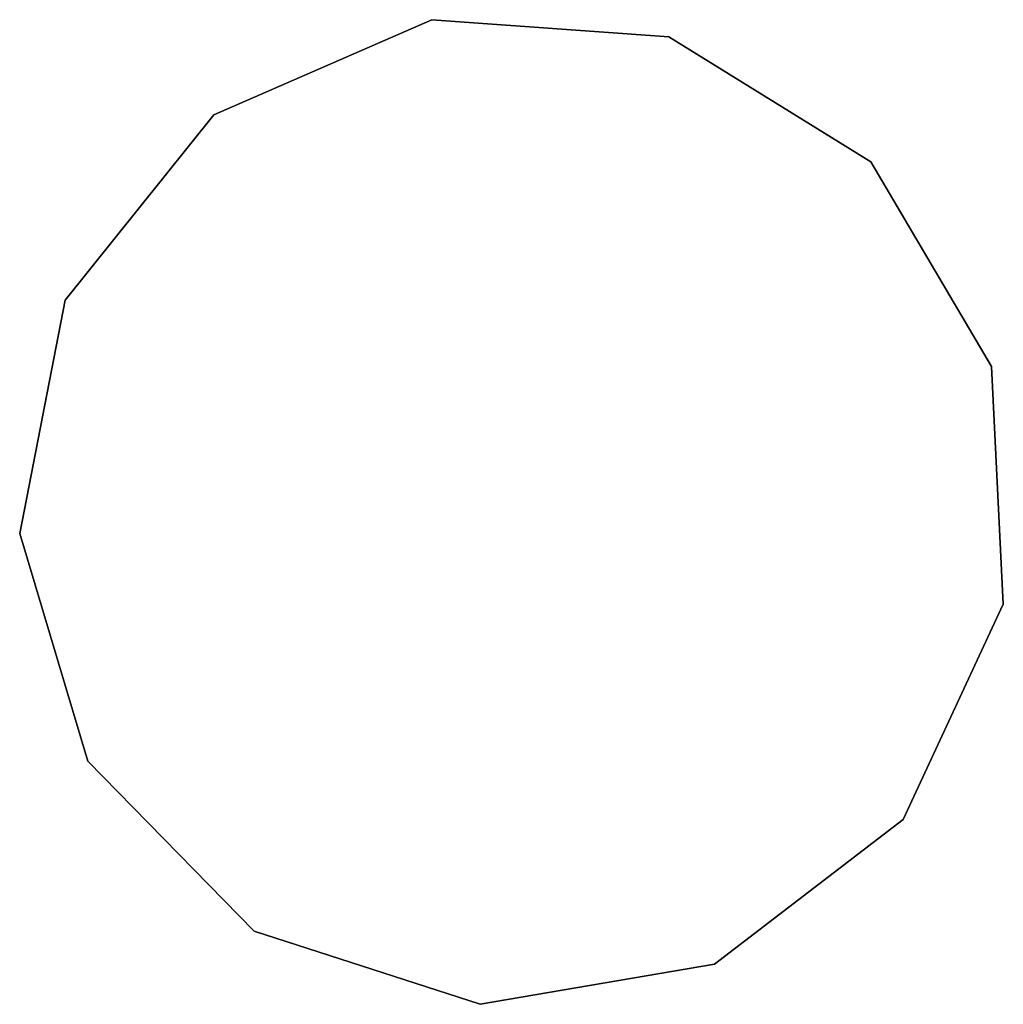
# Model space of a CAD drawing. Extents: x -91 to 91, y -91 to 262.
# Tile 76 of 256: x -58.65 to -56.17, y 4.19 to 6.67. Entities that reach past the tile are written whole.
import ezdxf

# ---------------------------------------------------------------- set-up
doc = ezdxf.new("R2010")
doc.units = 0
doc.header["$LTSCALE"] = 25.4
doc.layers.get('0').update_dxf_attribs({"linetype": 'CONTINUOUS'})

# ---------------------------------------------------------------- blocks, each defined once
blk = doc.blocks.new('ETE0_STL_1')
at = {"color": 0}
for p, q in [((-57.6114, 6.6701, 162.5076), (-58.1597, 6.4307, 162.5076)), ((-58.1597, 6.4307, 164.5076), (-57.6114, 6.6701, 164.5076)), ((-58.1597, 6.4307, 164.5076), (-57.6114, 6.6701, 164.5076)), ((-57.6114, 6.6701, 162.5076), (-58.1597, 6.4307, 162.5076)), ((-57.0146, 6.6273, 162.5076), (-57.6114, 6.6701, 162.5076)), ((-57.6114, 6.6701, 164.5076), (-57.0146, 6.6273, 164.5076)), ((-57.6114, 6.6701, 164.5076), (-57.0146, 6.6273, 164.5076)), ((-57.6114, 6.6701, 164.5076), (-57.6114, 6.6701, 162.5076)), ((-57.0146, 6.6273, 162.5076), (-57.6114, 6.6701, 162.5076)), ((-57.6114, 6.6701, 164.5076), (-57.6114, 6.6701, 162.5076)), ((-56.5061, 6.3121, 162.5076), (-57.0146, 6.6273, 162.5076)), ((-57.0146, 6.6273, 164.5076), (-56.5061, 6.3121, 164.5076)), ((-57.0146, 6.6273, 164.5076), (-56.5061, 6.3121, 164.5076)), ((-57.0146, 6.6273, 164.5076), (-57.0146, 6.6273, 162.5076)), ((-56.5061, 6.3121, 162.5076), (-57.0146, 6.6273, 162.5076)), ((-57.0146, 6.6273, 164.5076), (-57.0146, 6.6273, 162.5076)), ((-58.1597, 6.4307, 162.5076), (-58.5339, 5.9639, 162.5076)), ((-58.5339, 5.9639, 164.5076), (-58.1597, 6.4307, 164.5076)), ((-58.5339, 5.9639, 164.5076), (-58.1597, 6.4307, 164.5076)), ((-58.1597, 6.4307, 162.5076), (-58.5339, 5.9639, 162.5076)), ((-58.1597, 6.4307, 164.5076), (-58.1597, 6.4307, 162.5076)), ((-58.1597, 6.4307, 164.5076), (-58.1597, 6.4307, 162.5076)), ((-56.2023, 5.7966, 162.5076), (-56.5061, 6.3121, 162.5076)), ((-56.5061, 6.3121, 164.5076), (-56.2023, 5.7966, 164.5076)), ((-56.5061, 6.3121, 164.5076), (-56.2023, 5.7966, 164.5076)), ((-56.5061, 6.3121, 164.5076), (-56.5061, 6.3121, 162.5076)), ((-56.2023, 5.7966, 162.5076), (-56.5061, 6.3121, 162.5076)), ((-56.5061, 6.3121, 164.5076), (-56.5061, 6.3121, 162.5076)), ((-58.5339, 5.9639, 162.5076), (-58.6483, 5.3766, 162.5076)), ((-58.6483, 5.3766, 164.5076), (-58.5339, 5.9639, 164.5076)), ((-58.6483, 5.3766, 164.5076), (-58.5339, 5.9639, 164.5076)), ((-58.5339, 5.9639, 162.5076), (-58.6483, 5.3766, 162.5076)), ((-58.5339, 5.9639, 164.5076), (-58.5339, 5.9639, 162.5076)), ((-58.5339, 5.9639, 164.5076), (-58.5339, 5.9639, 162.5076)), ((-56.1729, 5.1991, 162.5076), (-56.2023, 5.7966, 162.5076)), ((-56.2023, 5.7966, 164.5076), (-56.1729, 5.1991, 164.5076)), ((-56.2023, 5.7966, 164.5076), (-56.1729, 5.1991, 164.5076)), ((-56.2023, 5.7966, 164.5076), (-56.2023, 5.7966, 162.5076)), ((-56.1729, 5.1991, 162.5076), (-56.2023, 5.7966, 162.5076)), ((-56.2023, 5.7966, 164.5076), (-56.2023, 5.7966, 162.5076)), ((-58.6483, 5.3766, 162.5076), (-58.4767, 4.8035, 162.5076)), ((-58.4767, 4.8035, 164.5076), (-58.6483, 5.3766, 164.5076)), ((-58.6483, 5.3766, 164.5076), (-58.6483, 5.3766, 162.5076)), ((-58.6483, 5.3766, 164.5076), (-58.6483, 5.3766, 162.5076)), ((-58.4767, 4.8035, 164.5076), (-58.6483, 5.3766, 164.5076)), ((-58.6483, 5.3766, 162.5076), (-58.4767, 4.8035, 162.5076)), ((-56.4246, 4.6563, 162.5076), (-56.1729, 5.1991, 162.5076)), ((-56.1729, 5.1991, 164.5076), (-56.4246, 4.6563, 164.5076)), ((-56.1729, 5.1991, 164.5076), (-56.4246, 4.6563, 164.5076)), ((-56.4246, 4.6563, 162.5076), (-56.1729, 5.1991, 162.5076)), ((-56.1729, 5.1991, 164.5076), (-56.1729, 5.1991, 162.5076)), ((-56.1729, 5.1991, 164.5076), (-56.1729, 5.1991, 162.5076)), ((-58.4767, 4.8035, 162.5076), (-58.0584, 4.3757, 162.5076)), ((-58.0584, 4.3757, 164.5076), (-58.4767, 4.8035, 164.5076)), ((-58.4767, 4.8035, 164.5076), (-58.4767, 4.8035, 162.5076)), ((-58.4767, 4.8035, 164.5076), (-58.4767, 4.8035, 162.5076)), ((-58.0584, 4.3757, 164.5076), (-58.4767, 4.8035, 164.5076)), ((-58.4767, 4.8035, 162.5076), (-58.0584, 4.3757, 162.5076)), ((-56.8996, 4.2926, 162.5076), (-56.4246, 4.6563, 162.5076)), ((-56.4246, 4.6563, 164.5076), (-56.8996, 4.2926, 164.5076)), ((-56.4246, 4.6563, 164.5076), (-56.8996, 4.2926, 164.5076)), ((-56.8996, 4.2926, 162.5076), (-56.4246, 4.6563, 162.5076)), ((-56.4246, 4.6563, 164.5076), (-56.4246, 4.6563, 162.5076)), ((-56.4246, 4.6563, 164.5076), (-56.4246, 4.6563, 162.5076)), ((-58.0584, 4.3757, 162.5076), (-57.4893, 4.1913, 162.5076)), ((-57.4893, 4.1913, 164.5076), (-58.0584, 4.3757, 164.5076)), ((-58.0584, 4.3757, 162.5076), (-58.0584, 4.3757, 164.5076)), ((-57.4893, 4.1913, 164.5076), (-58.0584, 4.3757, 164.5076)), ((-58.0584, 4.3757, 162.5076), (-57.4893, 4.1913, 162.5076)), ((-58.0584, 4.3757, 162.5076), (-58.0584, 4.3757, 164.5076)), ((-57.4893, 4.1913, 162.5076), (-56.8996, 4.2926, 162.5076)), ((-56.8996, 4.2926, 164.5076), (-57.4893, 4.1913, 164.5076)), ((-56.8996, 4.2926, 164.5076), (-57.4893, 4.1913, 164.5076)), ((-57.4893, 4.1913, 162.5076), (-56.8996, 4.2926, 162.5076)), ((-56.8996, 4.2926, 164.5076), (-56.8996, 4.2926, 162.5076)), ((-56.8996, 4.2926, 164.5076), (-56.8996, 4.2926, 162.5076)), ((-57.4893, 4.1913, 164.5076), (-57.4893, 4.1913, 162.5076)), ((-57.4893, 4.1913, 164.5076), (-57.4893, 4.1913, 162.5076))]:
    blk.add_line(p, q, dxfattribs=at)

msp = doc.modelspace()

# ---------------------------------------------------------------- block references
at = {"color": 253}
msp.add_blockref('ETE0_STL_1', (0, 0), dxfattribs=at)

doc.saveas('drawing.dxf')
